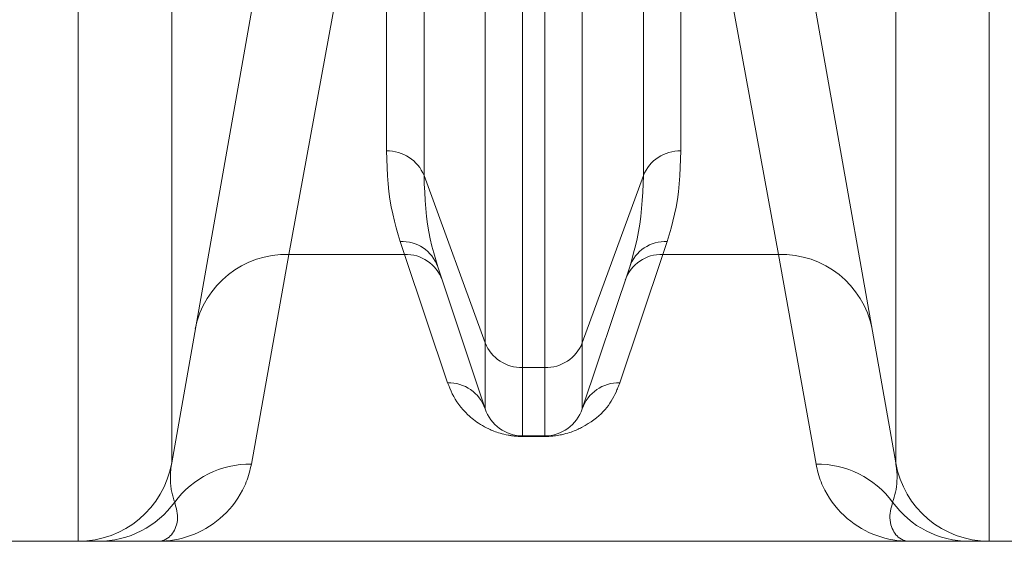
# Model space of a CAD drawing. Extents: x 193 to 943, y 26 to 526.
# Tile 190 of 207: x 397.13 to 400.24, y 88.03 to 89.68. Entities that reach past the tile are written whole.
import ezdxf

# ---------------------------------------------------------------- set-up
doc = ezdxf.new("R2010")
doc.units = 0
doc.layers.get('0').update_dxf_attribs({"lineweight": 25})
doc.layers.add('KG4_HLS_SYA', color=7, linetype='Continuous', lineweight=25)

# ---------------------------------------------------------------- blocks, each defined once
blk = doc.blocks.new('Kreis-A069HWJA7N', base_point=(397.3145, 88.029))
at = {"color": 0, "lineweight": -2}
blk.add_ellipse((397.3145, 88.329), major_axis=(0, -0.3), ratio=1, start_param=0, end_param=1.396263, dxfattribs=at)
blk = doc.blocks.new('Kreis-A069HWJK7N', base_point=(399.8975, 88.029))
at = {"color": 0, "lineweight": -2}
blk.add_ellipse((400.1929, 88.329), major_axis=(-0.2954, -0.0521), ratio=1, start_param=0, end_param=1.396263, dxfattribs=at)
blk = doc.blocks.new('Kreis-A069HWKC7N', base_point=(398.7886, 88.3625))
at = {"color": 0, "lineweight": -2}
blk.add_ellipse((398.7886, 88.4875), major_axis=(0, -0.125), ratio=1, start_param=0, end_param=1.249046, dxfattribs=at)
blk = doc.blocks.new('Kreis-A069HWKG7N', base_point=(398.6002, 88.3624))
at = {"color": 0, "lineweight": -2}
blk.add_ellipse((398.7188, 88.4875), major_axis=(-0.1186, -0.0395), ratio=1, start_param=0, end_param=1.249046, dxfattribs=at)
blk = doc.blocks.new('Spline-A069HWKY7N', base_point=(400.1299, 88.029))
at = {"color": 0, "lineweight": -2}
for p, q in [((400.1299, 88.029), (400.1339, 88.029)), ((400.1339, 88.029), (400.1378, 88.029)), ((400.1378, 88.029), (400.1418, 88.029)), ((400.1418, 88.029), (400.1456, 88.029)), ((400.1456, 88.029), (400.1493, 88.029)), ((400.1493, 88.029), (400.1529, 88.029)), ((400.1529, 88.029), (400.1564, 88.029)), ((400.1564, 88.029), (400.1596, 88.029)), ((400.1596, 88.029), (400.1628, 88.029)), ((400.1628, 88.029), (400.1658, 88.029)), ((400.1658, 88.029), (400.1686, 88.029)), ((400.1686, 88.029), (400.1713, 88.029)), ((400.1713, 88.029), (400.1738, 88.029)), ((400.1738, 88.029), (400.1762, 88.029)), ((400.1762, 88.029), (400.1785, 88.029)), ((400.1785, 88.029), (400.1806, 88.029)), ((400.1806, 88.029), (400.1826, 88.029)), ((400.1826, 88.029), (400.1844, 88.029)), ((400.1844, 88.029), (400.1861, 88.029)), ((400.1861, 88.029), (400.1876, 88.029)), ((400.1876, 88.029), (400.1889, 88.029)), ((400.1889, 88.029), (400.1901, 88.029)), ((400.1901, 88.029), (400.191, 88.029)), ((400.191, 88.029), (400.1917, 88.029)), ((400.1917, 88.029), (400.192, 88.029)), ((400.192, 88.029), (400.1923, 88.029)), ((400.1923, 88.029), (400.1925, 88.029)), ((400.1925, 88.029), (400.1927, 88.029)), ((400.1927, 88.029), (400.1928, 88.029)), ((400.1928, 88.029), (400.1929, 88.029))]:
    blk.add_line(p, q, dxfattribs=at)
blk = doc.blocks.new('Spline-A069HWL67N', base_point=(397.3145, 88.029))
at = {"color": 0, "lineweight": -2}
for p, q in [((397.3145, 88.029), (397.3146, 88.029)), ((397.3146, 88.029), (397.3147, 88.029)), ((397.3147, 88.029), (397.3149, 88.029)), ((397.3149, 88.029), (397.3151, 88.029)), ((397.3151, 88.029), (397.3154, 88.029)), ((397.3154, 88.029), (397.3157, 88.029)), ((397.3157, 88.029), (397.3164, 88.029)), ((397.3164, 88.029), (397.3174, 88.029)), ((397.3174, 88.029), (397.3185, 88.029)), ((397.3185, 88.029), (397.3198, 88.029)), ((397.3198, 88.029), (397.3213, 88.029)), ((397.3213, 88.029), (397.323, 88.029)), ((397.323, 88.029), (397.3248, 88.029)), ((397.3248, 88.029), (397.3268, 88.029)), ((397.3268, 88.029), (397.3289, 88.029)), ((397.3289, 88.029), (397.3311, 88.029)), ((397.3311, 88.029), (397.3335, 88.029)), ((397.3335, 88.029), (397.3361, 88.029)), ((397.3361, 88.029), (397.3388, 88.029)), ((397.3388, 88.029), (397.3416, 88.029)), ((397.3416, 88.029), (397.3446, 88.029)), ((397.3446, 88.029), (397.3477, 88.029)), ((397.3477, 88.029), (397.351, 88.029)), ((397.351, 88.029), (397.3545, 88.029)), ((397.3545, 88.029), (397.3581, 88.029)), ((397.3581, 88.029), (397.3618, 88.029)), ((397.3618, 88.029), (397.3656, 88.029)), ((397.3656, 88.029), (397.3696, 88.029)), ((397.3696, 88.029), (397.3735, 88.029)), ((397.3735, 88.029), (397.3775, 88.029))]:
    blk.add_line(p, q, dxfattribs=at)
blk = doc.blocks.new('Spline-A069HWLM7N', base_point=(399.9412, 88.029))
at = {"color": 0, "lineweight": -2}
for p, q in [((399.9412, 88.029), (399.9412, 88.029)), ((399.9412, 88.029), (399.9413, 88.029)), ((399.9413, 88.029), (399.9413, 88.029)), ((399.9413, 88.029), (399.9414, 88.029)), ((399.9414, 88.029), (399.9414, 88.029)), ((399.9414, 88.029), (399.9414, 88.029)), ((399.9414, 88.029), (399.9415, 88.029)), ((399.9415, 88.029), (399.9415, 88.029)), ((399.9415, 88.029), (399.9415, 88.029)), ((399.9415, 88.029), (399.9415, 88.029)), ((399.9415, 88.029), (399.9415, 88.029)), ((399.9415, 88.029), (399.9415, 88.029)), ((399.9415, 88.029), (399.9416, 88.029)), ((399.9416, 88.029), (399.9417, 88.029)), ((399.9417, 88.029), (399.9418, 88.029)), ((399.9418, 88.029), (399.9418, 88.029)), ((399.9418, 88.029), (399.9419, 88.029)), ((399.9419, 88.029), (399.942, 88.029)), ((399.942, 88.029), (399.9423, 88.029)), ((399.9423, 88.029), (399.9426, 88.029)), ((399.9426, 88.029), (399.9428, 88.029)), ((399.9428, 88.029), (399.9431, 88.029)), ((399.9431, 88.029), (399.9434, 88.029)), ((399.9434, 88.029), (399.9437, 88.029)), ((399.9437, 88.029), (399.9449, 88.029)), ((399.9449, 88.029), (399.946, 88.029)), ((399.946, 88.029), (399.9472, 88.029)), ((399.9472, 88.029), (399.9483, 88.029)), ((399.9483, 88.029), (399.9495, 88.029)), ((399.9495, 88.029), (399.9506, 88.029)), ((399.9506, 88.029), (399.9553, 88.029)), ((399.9553, 88.029), (399.9599, 88.029)), ((399.9599, 88.029), (399.9645, 88.029)), ((399.9645, 88.029), (399.9692, 88.029)), ((399.9692, 88.029), (399.9739, 88.029)), ((399.9739, 88.029), (399.9786, 88.029)), ((399.9786, 88.029), (399.9893, 88.029)), ((399.9893, 88.029), (400.0002, 88.029)), ((400.0002, 88.029), (400.0114, 88.029)), ((400.0114, 88.029), (400.0228, 88.029)), ((400.0228, 88.029), (400.0346, 88.029)), ((400.0346, 88.029), (400.0467, 88.029)), ((400.0467, 88.029), (400.0526, 88.029)), ((400.0526, 88.029), (400.0586, 88.029)), ((400.0586, 88.029), (400.0648, 88.029)), ((400.0648, 88.029), (400.0712, 88.029)), ((400.0712, 88.029), (400.0777, 88.029)), ((400.0777, 88.029), (400.0846, 88.029)), ((400.0846, 88.029), (400.0917, 88.029)), ((400.0917, 88.029), (400.099, 88.029)), ((400.099, 88.029), (400.1066, 88.029)), ((400.1066, 88.029), (400.1143, 88.029)), ((400.1143, 88.029), (400.122, 88.029)), ((400.122, 88.029), (400.1299, 88.029))]:
    blk.add_line(p, q, dxfattribs=at)
blk = doc.blocks.new('Spline-A069HWLS7N', base_point=(397.3775, 88.029))
at = {"color": 0, "lineweight": -2}
for p, q in [((397.3775, 88.029), (397.3853, 88.029)), ((397.3853, 88.029), (397.3931, 88.029)), ((397.3931, 88.029), (397.4008, 88.029)), ((397.4008, 88.029), (397.4083, 88.029)), ((397.4083, 88.029), (397.4156, 88.029)), ((397.4156, 88.029), (397.4227, 88.029)), ((397.4227, 88.029), (397.4296, 88.029)), ((397.4296, 88.029), (397.4362, 88.029)), ((397.4362, 88.029), (397.4425, 88.029)), ((397.4425, 88.029), (397.4487, 88.029)), ((397.4487, 88.029), (397.4548, 88.029)), ((397.4548, 88.029), (397.4607, 88.029)), ((397.4607, 88.029), (397.4686, 88.029)), ((397.4686, 88.029), (397.4763, 88.029)), ((397.4763, 88.029), (397.4839, 88.029)), ((397.4839, 88.029), (397.4914, 88.029)), ((397.4914, 88.029), (397.4987, 88.029)), ((397.4987, 88.029), (397.5059, 88.029)), ((397.5059, 88.029), (397.5111, 88.029)), ((397.5111, 88.029), (397.5163, 88.029)), ((397.5163, 88.029), (397.5214, 88.029)), ((397.5214, 88.029), (397.5264, 88.029)), ((397.5264, 88.029), (397.5314, 88.029)), ((397.5314, 88.029), (397.5364, 88.029)), ((397.5364, 88.029), (397.5414, 88.029)), ((397.5414, 88.029), (397.5463, 88.029)), ((397.5463, 88.029), (397.5512, 88.029)), ((397.5512, 88.029), (397.5561, 88.029)), ((397.5561, 88.029), (397.561, 88.029)), ((397.561, 88.029), (397.5659, 88.029)), ((397.5659, 88.029), (397.5659, 88.029)), ((397.5659, 88.029), (397.5659, 88.029)), ((397.5659, 88.029), (397.5659, 88.029)), ((397.5659, 88.029), (397.5659, 88.029)), ((397.5659, 88.029), (397.566, 88.029)), ((397.566, 88.029), (397.566, 88.029)), ((397.566, 88.029), (397.566, 88.029)), ((397.566, 88.029), (397.5661, 88.029)), ((397.5661, 88.029), (397.5661, 88.029)), ((397.5661, 88.029), (397.5661, 88.029)), ((397.5661, 88.029), (397.5662, 88.029)), ((397.5662, 88.029), (397.5662, 88.029))]:
    blk.add_line(p, q, dxfattribs=at)
blk = doc.blocks.new('Kreis-A069HZ6A7N', base_point=(398.7886, 88.5784))
at = {"color": 0, "lineweight": -2}
blk.add_ellipse((398.7917, 88.7029), major_axis=(-0.0031, -0.1245), ratio=1, start_param=0, end_param=1.213686, dxfattribs=at)
blk = doc.blocks.new('Kreis-A069HZ6C7N', base_point=(398.6002, 88.5784))
at = {"color": 0, "lineweight": -2}
blk.add_ellipse((398.7158, 88.7029), major_axis=(-0.1155, -0.0464), ratio=1, start_param=0, end_param=1.213686, dxfattribs=at)
blk = doc.blocks.new('Kreis-A069HZHY7N', base_point=(398.2886, 89.1855))
at = {"color": 0, "lineweight": -2}
blk.add_ellipse((398.2917, 89.1392), major_axis=(0.1155, 0.0464), ratio=1, start_param=0, end_param=1.213686, dxfattribs=at)
blk = doc.blocks.new('Kreis-A069HZI27N', base_point=(399.1002, 89.1855))
at = {"color": 0, "lineweight": -2}
blk.add_ellipse((399.2158, 89.1392), major_axis=(0.0031, 0.1245), ratio=1, start_param=0, end_param=1.213686, dxfattribs=at)
blk = doc.blocks.new('Kreis-A069HZI67N', base_point=(397.6847, 88.7007))
at = {"color": 0, "lineweight": -2}
blk.add_ellipse((397.9702, 88.645), major_axis=(0.0099, 0.2908), ratio=1, start_param=0, end_param=1.412081, dxfattribs=at)
blk = doc.blocks.new('Kreis-A069HZIE7N', base_point=(399.5273, 88.7007))
at = {"color": 0, "lineweight": -2}
blk.add_ellipse((399.5372, 88.645), major_axis=(0.2856, 0.0557), ratio=1, start_param=0, end_param=1.412081, dxfattribs=at)
blk = doc.blocks.new('Spline-A069HZIG7N', base_point=(398.2886, 88.977))
at = {"color": 0, "lineweight": -2}
for p, q in [((398.2886, 89.2636), (398.2896, 89.2373)), ((398.2896, 89.2373), (398.2908, 89.2111)), ((398.2908, 89.2111), (398.2922, 89.1851)), ((398.2922, 89.1851), (398.294, 89.1596)), ((398.294, 89.1596), (398.2965, 89.1347)), ((398.2965, 89.1347), (398.2997, 89.1105)), ((398.2997, 89.1105), (398.3037, 89.0869)), ((398.3037, 89.0869), (398.3084, 89.0641)), ((398.3084, 89.0641), (398.3137, 89.0418)), ((398.3137, 89.0418), (398.3195, 89.0199)), ((398.3195, 89.0199), (398.3256, 88.9984)), ((398.3256, 88.9984), (398.3318, 88.977))]:
    blk.add_line(p, q, dxfattribs=at)
blk = doc.blocks.new('Spline-A069HZIK7N', base_point=(399.1756, 88.977))
at = {"color": 0, "lineweight": -2}
for p, q in [((399.2178, 89.2371), (399.2188, 89.2636)), ((399.2166, 89.2108), (399.2178, 89.2371)), ((399.2152, 89.1847), (399.2166, 89.2108)), ((399.2133, 89.1591), (399.2152, 89.1847)), ((399.2076, 89.1097), (399.2108, 89.134)), ((399.2108, 89.134), (399.2133, 89.1591)), ((399.2036, 89.0862), (399.2076, 89.1097)), ((399.1989, 89.0635), (399.2036, 89.0862)), ((399.1879, 89.0197), (399.1936, 89.0414)), ((399.1936, 89.0414), (399.1989, 89.0635)), ((399.1818, 88.9982), (399.1879, 89.0197)), ((399.1756, 88.977), (399.1818, 88.9982))]:
    blk.add_line(p, q, dxfattribs=at)
blk = doc.blocks.new('Spline-A069HZKA7N', base_point=(398.4072, 88.8975))
at = {"color": 0, "lineweight": -2}
for p, q in [((398.4082, 89.1591), (398.4072, 89.1855)), ((398.4094, 89.1328), (398.4082, 89.1591)), ((398.4108, 89.1067), (398.4094, 89.1328)), ((398.4127, 89.0811), (398.4108, 89.1067)), ((398.4152, 89.056), (398.4127, 89.0811)), ((398.4184, 89.0315), (398.4152, 89.056)), ((398.4224, 89.008), (398.4184, 89.0315)), ((398.4271, 88.9851), (398.4224, 89.008)), ((398.4324, 88.9627), (398.4271, 88.9851)), ((398.4382, 88.9408), (398.4324, 88.9627)), ((398.4442, 88.9191), (398.4382, 88.9408)), ((398.4504, 88.8975), (398.4442, 88.9191))]:
    blk.add_line(p, q, dxfattribs=at)
blk = doc.blocks.new('Spline-A069HZKC7N', base_point=(399.0571, 88.8975))
at = {"color": 0, "lineweight": -2}
for p, q in [((399.1002, 89.1855), (399.0992, 89.1592)), ((399.0981, 89.133), (399.0966, 89.1071)), ((399.0992, 89.1592), (399.0981, 89.133)), ((399.0966, 89.1071), (399.0948, 89.0816)), ((399.0948, 89.0816), (399.0923, 89.0566)), ((399.0923, 89.0566), (399.0892, 89.0323)), ((399.0851, 89.0086), (399.0804, 88.9856)), ((399.0892, 89.0323), (399.0851, 89.0086)), ((399.0804, 88.9856), (399.0751, 88.9631)), ((399.0751, 88.9631), (399.0693, 88.941)), ((399.0633, 88.9192), (399.0571, 88.8975)), ((399.0693, 88.941), (399.0633, 88.9192))]:
    blk.add_line(p, q, dxfattribs=at)
blk = doc.blocks.new('Kreis-A069HZKQ7N', base_point=(398.3318, 88.8975))
at = {"color": 0, "lineweight": -2}
blk.add_ellipse((398.3379, 88.8578), major_axis=(0.1125, 0.0397), ratio=1, start_param=0, end_param=1.28263, dxfattribs=at)
blk = doc.blocks.new('Kreis-A069HZKS7N', base_point=(399.0571, 88.8975))
at = {"color": 0, "lineweight": -2}
blk.add_ellipse((399.1696, 88.8578), major_axis=(0.0061, 0.1191), ratio=1, start_param=0, end_param=1.28263, dxfattribs=at)
blk = doc.blocks.new('Kreis-A069HZLM7N', base_point=(398.3457, 88.8557))
at = {"color": 0, "lineweight": -2}
blk.add_ellipse((398.3511, 88.816), major_axis=(0.1132, 0.0397), ratio=1, start_param=0, end_param=1.278976, dxfattribs=at)
blk = doc.blocks.new('Kreis-A069HZLQ7N', base_point=(399.0431, 88.8557))
at = {"color": 0, "lineweight": -2}
blk.add_ellipse((399.1563, 88.816), major_axis=(0.0054, 0.1198), ratio=1, start_param=0, end_param=1.278976, dxfattribs=at)
blk = doc.blocks.new('Kreis-A069HZLU7N', base_point=(399.6458, 88.1529))
at = {"color": 0, "lineweight": -2}
blk.add_ellipse((399.6476, 87.9738), major_axis=(0.2402, 0.1791), ratio=1, start_param=0, end_param=0.936247, dxfattribs=at)
blk = doc.blocks.new('Spline-A069HZLW7N', base_point=(399.8878, 88.1529))
at = {"color": 0, "lineweight": -2}
for p, q in [((399.8975, 88.2769), (399.898, 88.2738)), ((399.898, 88.2738), (399.8984, 88.2707)), ((399.8984, 88.2707), (399.8989, 88.2677)), ((399.8989, 88.2677), (399.8993, 88.2647)), ((399.8993, 88.2647), (399.8997, 88.2616)), ((399.8997, 88.2616), (399.9001, 88.2586)), ((399.9001, 88.2586), (399.9011, 88.2486)), ((399.9011, 88.2486), (399.9017, 88.2387)), ((399.9018, 88.2291), (399.9016, 88.2198)), ((399.9017, 88.2387), (399.9018, 88.2291)), ((399.8999, 88.2019), (399.8985, 88.1933)), ((399.9009, 88.2107), (399.8999, 88.2019)), ((399.9016, 88.2198), (399.9009, 88.2107)), ((399.8925, 88.1687), (399.8902, 88.1608)), ((399.8947, 88.1768), (399.8925, 88.1687)), ((399.8967, 88.1849), (399.8947, 88.1768)), ((399.8985, 88.1933), (399.8967, 88.1849)), ((399.8902, 88.1608), (399.8878, 88.1529))]:
    blk.add_line(p, q, dxfattribs=at)
blk = doc.blocks.new('Spline-A069HZMA7N', base_point=(397.6058, 88.1529))
at = {"color": 0, "lineweight": -2}
for p, q in [((397.6068, 88.2536), (397.6073, 88.2586)), ((397.6073, 88.2586), (397.6077, 88.2616)), ((397.6077, 88.2616), (397.6081, 88.2646)), ((397.6081, 88.2646), (397.6085, 88.2677)), ((397.6085, 88.2677), (397.609, 88.2707)), ((397.609, 88.2707), (397.6094, 88.2738)), ((397.6094, 88.2738), (397.6099, 88.2769)), ((397.6058, 88.234), (397.6059, 88.2388)), ((397.6058, 88.2292), (397.6058, 88.234)), ((397.6059, 88.2245), (397.6058, 88.2292)), ((397.6059, 88.2388), (397.6061, 88.2437)), ((397.6061, 88.2437), (397.6064, 88.2486)), ((397.6064, 88.2486), (397.6068, 88.2536)), ((397.606, 88.2199), (397.6059, 88.2245)), ((397.6063, 88.2153), (397.606, 88.2199)), ((397.6066, 88.2108), (397.6063, 88.2153)), ((397.6071, 88.2063), (397.6066, 88.2108)), ((397.6076, 88.2018), (397.6071, 88.2063)), ((397.6081, 88.1974), (397.6076, 88.2018)), ((397.6088, 88.1931), (397.6081, 88.1974)), ((397.6095, 88.1888), (397.6088, 88.1931)), ((397.6103, 88.1846), (397.6095, 88.1888)), ((397.6112, 88.1805), (397.6103, 88.1846)), ((397.6122, 88.1764), (397.6112, 88.1805)), ((397.6133, 88.1724), (397.6122, 88.1764)), ((397.6145, 88.1684), (397.6133, 88.1724)), ((397.6157, 88.1645), (397.6145, 88.1684)), ((397.617, 88.1606), (397.6157, 88.1645)), ((397.6183, 88.1568), (397.617, 88.1606)), ((397.6196, 88.1529), (397.6183, 88.1568))]:
    blk.add_line(p, q, dxfattribs=at)
blk = doc.blocks.new('Kreis-A069HZMC7N', base_point=(397.6196, 88.1529))
at = {"color": 0, "lineweight": -2}
blk.add_ellipse((397.8598, 87.9738), major_axis=(0.0019, 0.2996), ratio=1, start_param=0, end_param=0.936247, dxfattribs=at)
blk = doc.blocks.new('Kreis-A069HZMO7N', base_point=(398.4816, 88.4479))
at = {"color": 0, "lineweight": -2}
blk.add_ellipse((398.4847, 88.4084), major_axis=(0.1155, 0.0396), ratio=1, start_param=0, end_param=1.265921, dxfattribs=at)
blk = doc.blocks.new('Kreis-A069HZMQ7N', base_point=(398.9072, 88.4479))
at = {"color": 0, "lineweight": -2}
blk.add_ellipse((399.0227, 88.4084), major_axis=(0.0031, 0.1221), ratio=1, start_param=0, end_param=1.265921, dxfattribs=at)
blk = doc.blocks.new('Spline-A069HZN67N', base_point=(397.5662, 88.029))
at = {"color": 0, "lineweight": -2}
for p, q in [((397.8565, 88.2515), (397.8583, 88.2587)), ((397.8583, 88.2587), (397.86, 88.2661)), ((397.86, 88.2661), (397.8617, 88.2734)), ((397.8481, 88.2233), (397.8504, 88.2302)), ((397.8504, 88.2302), (397.8526, 88.2371)), ((397.8526, 88.2371), (397.8546, 88.2443)), ((397.8546, 88.2443), (397.8565, 88.2515)), ((397.8339, 88.1912), (397.837, 88.1973)), ((397.837, 88.1973), (397.84, 88.2036)), ((397.84, 88.2036), (397.8429, 88.2101)), ((397.8429, 88.2101), (397.8456, 88.2166)), ((397.8456, 88.2166), (397.8481, 88.2233)), ((397.8104, 88.1531), (397.8187, 88.1652)), ((397.8187, 88.1652), (397.8266, 88.1779)), ((397.8266, 88.1779), (397.8339, 88.1912)), ((397.7924, 88.1305), (397.8016, 88.1415)), ((397.8016, 88.1415), (397.8104, 88.1531)), ((397.7623, 88.1009), (397.7727, 88.1102)), ((397.7727, 88.1102), (397.7827, 88.12)), ((397.7827, 88.12), (397.7924, 88.1305)), ((397.7176, 88.0694), (397.7292, 88.0764)), ((397.7292, 88.0764), (397.7405, 88.084)), ((397.7405, 88.084), (397.7516, 88.0922)), ((397.7516, 88.0922), (397.7623, 88.1009)), ((397.6442, 88.0391), (397.6568, 88.0428)), ((397.6568, 88.0428), (397.6693, 88.047)), ((397.6693, 88.047), (397.6817, 88.0518)), ((397.6817, 88.0518), (397.6939, 88.0571)), ((397.6939, 88.0571), (397.7058, 88.063)), ((397.7058, 88.063), (397.7176, 88.0694)), ((397.5662, 88.029), (397.5663, 88.029)), ((397.5663, 88.029), (397.5664, 88.029)), ((397.5664, 88.029), (397.5665, 88.029)), ((397.5665, 88.029), (397.5666, 88.029)), ((397.5666, 88.029), (397.5667, 88.029)), ((397.5667, 88.029), (397.5668, 88.029)), ((397.5668, 88.029), (397.5798, 88.0293)), ((397.5798, 88.0293), (397.5928, 88.0301)), ((397.5928, 88.0301), (397.6057, 88.0315)), ((397.6057, 88.0315), (397.6186, 88.0335)), ((397.6186, 88.0335), (397.6315, 88.036)), ((397.6315, 88.036), (397.6442, 88.0391))]:
    blk.add_line(p, q, dxfattribs=at)
blk = doc.blocks.new('Spline-A069HZN87N', base_point=(399.6458, 88.029))
at = {"color": 0, "lineweight": -2}
for p, q in [((399.6458, 88.2734), (399.6474, 88.2661)), ((399.6474, 88.2661), (399.6491, 88.2587)), ((399.6491, 88.2587), (399.6509, 88.2515)), ((399.6509, 88.2515), (399.6528, 88.2443)), ((399.6528, 88.2443), (399.6548, 88.2372)), ((399.6548, 88.2372), (399.657, 88.2302)), ((399.657, 88.2302), (399.6593, 88.2233)), ((399.6593, 88.2233), (399.6619, 88.2166)), ((399.6619, 88.2166), (399.6646, 88.2101)), ((399.6646, 88.2101), (399.6674, 88.2037)), ((399.6674, 88.2037), (399.6704, 88.1973)), ((399.6704, 88.1973), (399.6736, 88.1912)), ((399.6736, 88.1912), (399.6808, 88.178)), ((399.6808, 88.178), (399.6886, 88.1654)), ((399.6886, 88.1654), (399.6968, 88.1533)), ((399.6968, 88.1533), (399.7056, 88.1418)), ((399.7056, 88.1418), (399.7147, 88.1308)), ((399.7147, 88.1308), (399.7243, 88.1204)), ((399.7243, 88.1204), (399.7343, 88.1105)), ((399.7343, 88.1105), (399.7447, 88.1013)), ((399.7447, 88.1013), (399.7553, 88.0925)), ((399.7553, 88.0925), (399.7663, 88.0844)), ((399.7663, 88.0844), (399.7776, 88.0768)), ((399.7776, 88.0768), (399.7892, 88.0698)), ((399.7892, 88.0698), (399.801, 88.0633)), ((399.801, 88.0633), (399.813, 88.0573)), ((399.813, 88.0573), (399.8252, 88.052)), ((399.8252, 88.052), (399.8376, 88.0472)), ((399.8376, 88.0472), (399.8501, 88.0429)), ((399.8501, 88.0429), (399.8628, 88.0392)), ((399.8628, 88.0392), (399.8756, 88.0361)), ((399.8756, 88.0361), (399.8885, 88.0336)), ((399.8885, 88.0336), (399.9015, 88.0316)), ((399.9015, 88.0316), (399.9145, 88.0301)), ((399.9145, 88.0301), (399.9276, 88.0293)), ((399.9276, 88.0293), (399.9407, 88.029)), ((399.9407, 88.029), (399.9408, 88.029)), ((399.9408, 88.029), (399.9408, 88.029)), ((399.9408, 88.029), (399.9409, 88.029)), ((399.9409, 88.029), (399.941, 88.029)), ((399.941, 88.029), (399.9411, 88.029)), ((399.9411, 88.029), (399.9412, 88.029))]:
    blk.add_line(p, q, dxfattribs=at)
blk = doc.blocks.new('Spline-A069HZNA7N', base_point=(398.7886, 88.3605))
at = {"color": 0, "lineweight": -2}
for p, q in [((399.0138, 88.5007), (399.0169, 88.5078)), ((399.0169, 88.5078), (399.0185, 88.5116)), ((399.0185, 88.5116), (399.02, 88.5153)), ((399.02, 88.5153), (399.0215, 88.5191)), ((399.0215, 88.5191), (399.0229, 88.5229)), ((399.0229, 88.5229), (399.0244, 88.5267)), ((399.0244, 88.5267), (399.0258, 88.5305)), ((398.9988, 88.4727), (399.0029, 88.4796)), ((399.0029, 88.4796), (399.0068, 88.4865)), ((399.0068, 88.4865), (399.0104, 88.4936)), ((399.0104, 88.4936), (399.0138, 88.5007)), ((398.9731, 88.439), (398.9791, 88.4456)), ((398.9791, 88.4456), (398.9846, 88.4523)), ((398.9846, 88.4523), (398.9896, 88.459)), ((398.9896, 88.459), (398.9944, 88.4658)), ((398.9944, 88.4658), (398.9988, 88.4727)), ((398.9442, 88.4134), (398.9523, 88.4197)), ((398.9523, 88.4197), (398.9598, 88.426)), ((398.9598, 88.426), (398.9667, 88.4325)), ((398.9667, 88.4325), (398.9731, 88.439)), ((398.8898, 88.3817), (398.8938, 88.3835)), ((398.8938, 88.3835), (398.8977, 88.3854)), ((398.8977, 88.3854), (398.9014, 88.3872)), ((398.9014, 88.3872), (398.905, 88.3891)), ((398.905, 88.3891), (398.9159, 88.395)), ((398.9159, 88.395), (398.926, 88.4011)), ((398.926, 88.4011), (398.9354, 88.4072)), ((398.9354, 88.4072), (398.9442, 88.4134)), ((398.7886, 88.3605), (398.7913, 88.3606)), ((398.7913, 88.3606), (398.794, 88.3606)), ((398.794, 88.3606), (398.7967, 88.3607)), ((398.7967, 88.3607), (398.7994, 88.3608)), ((398.7994, 88.3608), (398.802, 88.3609)), ((398.802, 88.3609), (398.8046, 88.361)), ((398.8046, 88.361), (398.8079, 88.3612)), ((398.8079, 88.3612), (398.8111, 88.3615)), ((398.8111, 88.3615), (398.8143, 88.3618)), ((398.8143, 88.3618), (398.8173, 88.3621)), ((398.8173, 88.3621), (398.8202, 88.3625)), ((398.8202, 88.3625), (398.8231, 88.3629)), ((398.8231, 88.3629), (398.828, 88.3636)), ((398.828, 88.3636), (398.8327, 88.3644)), ((398.8327, 88.3644), (398.8372, 88.3652)), ((398.8372, 88.3652), (398.8414, 88.3661)), ((398.8414, 88.3661), (398.8454, 88.367)), ((398.8454, 88.367), (398.8493, 88.3679)), ((398.8493, 88.3679), (398.8554, 88.3695)), ((398.8554, 88.3695), (398.8612, 88.3712)), ((398.8612, 88.3712), (398.8666, 88.3728)), ((398.8666, 88.3728), (398.8718, 88.3745)), ((398.8718, 88.3745), (398.8766, 88.3763)), ((398.8766, 88.3763), (398.8812, 88.3781)), ((398.8812, 88.3781), (398.8856, 88.3799)), ((398.8856, 88.3799), (398.8898, 88.3817))]:
    blk.add_line(p, q, dxfattribs=at)
blk = doc.blocks.new('Spline-A069HZNC7N', base_point=(398.4816, 88.3605))
at = {"color": 0, "lineweight": -2}
for p, q in [((398.4816, 88.5305), (398.4852, 88.5217)), ((398.4852, 88.5217), (398.4888, 88.5129)), ((398.4888, 88.5129), (398.4926, 88.5041)), ((398.4926, 88.5041), (398.4966, 88.4954)), ((398.4966, 88.4954), (398.5011, 88.4868)), ((398.5011, 88.4868), (398.5059, 88.4783)), ((398.5059, 88.4783), (398.5113, 88.4699)), ((398.5113, 88.4699), (398.5172, 88.4616)), ((398.5172, 88.4616), (398.5237, 88.4534)), ((398.5237, 88.4534), (398.5306, 88.4453)), ((398.5306, 88.4453), (398.5381, 88.4373)), ((398.5381, 88.4373), (398.546, 88.4294)), ((398.546, 88.4294), (398.5502, 88.4255)), ((398.5502, 88.4255), (398.5545, 88.4216)), ((398.5545, 88.4216), (398.559, 88.4177)), ((398.559, 88.4177), (398.5638, 88.4139)), ((398.5638, 88.4139), (398.5687, 88.41)), ((398.5687, 88.41), (398.574, 88.4063)), ((398.574, 88.4063), (398.5795, 88.4025)), ((398.5795, 88.4025), (398.5853, 88.3988)), ((398.5853, 88.3988), (398.5915, 88.3951)), ((398.5915, 88.3951), (398.598, 88.3915)), ((398.598, 88.3915), (398.6048, 88.3879)), ((398.6048, 88.3879), (398.612, 88.3843)), ((398.612, 88.3843), (398.6158, 88.3825)), ((398.6158, 88.3825), (398.6198, 88.3807)), ((398.6198, 88.3807), (398.6239, 88.379)), ((398.6239, 88.379), (398.6282, 88.3772)), ((398.6282, 88.3772), (398.6327, 88.3755)), ((398.6327, 88.3755), (398.6375, 88.3738)), ((398.6375, 88.3738), (398.6426, 88.3722)), ((398.6426, 88.3722), (398.6479, 88.3705)), ((398.6479, 88.3705), (398.6537, 88.369)), ((398.6537, 88.369), (398.6598, 88.3674)), ((398.6598, 88.3674), (398.6664, 88.366)), ((398.6664, 88.366), (398.6735, 88.3646)), ((398.6735, 88.3646), (398.6759, 88.3642)), ((398.6759, 88.3642), (398.6784, 88.3638)), ((398.6784, 88.3638), (398.681, 88.3634)), ((398.681, 88.3634), (398.6837, 88.363)), ((398.6837, 88.363), (398.6865, 88.3626)), ((398.6865, 88.3626), (398.6893, 88.3622)), ((398.6893, 88.3622), (398.6923, 88.3619)), ((398.6923, 88.3619), (398.6954, 88.3616)), ((398.6954, 88.3616), (398.6985, 88.3613)), ((398.6985, 88.3613), (398.7018, 88.3611)), ((398.7018, 88.3611), (398.7051, 88.3609)), ((398.7051, 88.3609), (398.7085, 88.3607)), ((398.7085, 88.3607), (398.7102, 88.3607)), ((398.7102, 88.3607), (398.7119, 88.3606)), ((398.7119, 88.3606), (398.7136, 88.3606)), ((398.7136, 88.3606), (398.7153, 88.3606)), ((398.7153, 88.3606), (398.7171, 88.3605)), ((398.7171, 88.3605), (398.7188, 88.3605))]:
    blk.add_line(p, q, dxfattribs=at)
blk = doc.blocks.new('Kreis-A069HZNY7N', base_point=(399.8878, 88.029))
at = {"color": 0, "lineweight": -2}
blk.add_ellipse((400.13, 88.3276), major_axis=(-0.2422, -0.1747), ratio=1, start_param=0, end_param=0.945518, dxfattribs=at)
blk = doc.blocks.new('Kreis-A069HZO67N', base_point=(397.3775, 88.029))
at = {"color": 0, "lineweight": -2}
blk.add_ellipse((397.3774, 88.3276), major_axis=(0.0002, -0.2986), ratio=1, start_param=0, end_param=0.945518, dxfattribs=at)
blk = doc.blocks.new('Spline-A069HZQ47N', base_point=(399.8792, 88.029))
at = {"color": 0, "lineweight": -2}
for p, q in [((399.8842, 88.1384), (399.8826, 88.1313)), ((399.886, 88.1456), (399.8842, 88.1384)), ((399.8878, 88.1529), (399.886, 88.1456)), ((399.8794, 88.111), (399.8792, 88.103)), ((399.8792, 88.103), (399.8796, 88.0954)), ((399.8801, 88.1175), (399.8794, 88.111)), ((399.8812, 88.1243), (399.8801, 88.1175)), ((399.8826, 88.1313), (399.8812, 88.1243)), ((399.8796, 88.0954), (399.8806, 88.0883)), ((399.8806, 88.0883), (399.8821, 88.0816)), ((399.8821, 88.0816), (399.8841, 88.0754)), ((399.8841, 88.0754), (399.8864, 88.0696)), ((399.8864, 88.0696), (399.889, 88.0641)), ((399.889, 88.0641), (399.8919, 88.059)), ((399.8919, 88.059), (399.895, 88.0543)), ((399.895, 88.0543), (399.8983, 88.05)), ((399.8983, 88.05), (399.9018, 88.0461)), ((399.9018, 88.0461), (399.9055, 88.0426)), ((399.9055, 88.0426), (399.9104, 88.0388)), ((399.9104, 88.0388), (399.9155, 88.0356)), ((399.9155, 88.0356), (399.9208, 88.0331)), ((399.9208, 88.0331), (399.9262, 88.0312)), ((399.9262, 88.0312), (399.9317, 88.0298)), ((399.9317, 88.0298), (399.9373, 88.0291)), ((399.9373, 88.0291), (399.9379, 88.0291)), ((399.9379, 88.0291), (399.9386, 88.029)), ((399.9386, 88.029), (399.9392, 88.029)), ((399.9392, 88.029), (399.9398, 88.029)), ((399.9398, 88.029), (399.9404, 88.029)), ((399.9404, 88.029), (399.941, 88.029)), ((399.941, 88.029), (399.9411, 88.029)), ((399.9411, 88.029), (399.9411, 88.029)), ((399.9411, 88.029), (399.9411, 88.029)), ((399.9411, 88.029), (399.9412, 88.029)), ((399.9412, 88.029), (399.9412, 88.029)), ((399.9412, 88.029), (399.9412, 88.029))]:
    blk.add_line(p, q, dxfattribs=at)
blk = doc.blocks.new('Spline-A069HZQA7N', base_point=(397.5662, 88.029))
at = {"color": 0, "lineweight": -2}
for p, q in [((397.6214, 88.1456), (397.6196, 88.1529)), ((397.6232, 88.1384), (397.6214, 88.1456)), ((397.6248, 88.1313), (397.6232, 88.1384)), ((397.6262, 88.1243), (397.6248, 88.1313)), ((397.6273, 88.1175), (397.6262, 88.1243)), ((397.628, 88.111), (397.6273, 88.1175)), ((397.6278, 88.0954), (397.6283, 88.103)), ((397.6283, 88.103), (397.628, 88.111)), ((397.621, 88.0695), (397.6233, 88.0754)), ((397.6233, 88.0754), (397.6253, 88.0816)), ((397.6253, 88.0816), (397.6268, 88.0883)), ((397.6268, 88.0883), (397.6278, 88.0954)), ((397.597, 88.0388), (397.6019, 88.0426)), ((397.6019, 88.0426), (397.6056, 88.0461)), ((397.6056, 88.0461), (397.6091, 88.05)), ((397.6091, 88.05), (397.6124, 88.0543)), ((397.6124, 88.0543), (397.6155, 88.059)), ((397.6155, 88.059), (397.6184, 88.0641)), ((397.6184, 88.0641), (397.621, 88.0695)), ((397.5662, 88.029), (397.5662, 88.029)), ((397.5662, 88.029), (397.5663, 88.029)), ((397.5663, 88.029), (397.5663, 88.029)), ((397.5663, 88.029), (397.5663, 88.029)), ((397.5663, 88.029), (397.5663, 88.029)), ((397.5663, 88.029), (397.5664, 88.029)), ((397.5664, 88.029), (397.567, 88.029)), ((397.567, 88.029), (397.5676, 88.029)), ((397.5676, 88.029), (397.5682, 88.029)), ((397.5682, 88.029), (397.5689, 88.029)), ((397.5689, 88.029), (397.5695, 88.0291)), ((397.5695, 88.0291), (397.5701, 88.0291)), ((397.5701, 88.0291), (397.5757, 88.0298)), ((397.5757, 88.0298), (397.5812, 88.0312)), ((397.5812, 88.0312), (397.5867, 88.0331)), ((397.5867, 88.0331), (397.5919, 88.0356)), ((397.5919, 88.0356), (397.597, 88.0388))]:
    blk.add_line(p, q, dxfattribs=at)

msp = doc.modelspace()

# ---------------------------------------------------------------- linework, layer by layer
at = {"layer": 'KG4_HLS_SYA', "color": 8, "linetype": 'Continuous', "lineweight": 9, "ltscale": 0.13, "true_color": 0x808080}
for p, q in [((398.6002, 93.4156), (398.6002, 88.6565)), ((398.9072, 88.6565), (398.9072, 93.4156)), ((398.7188, 88.5784), (398.7188, 93.3873)), ((398.7886, 93.3873), (398.7886, 88.5784)), ((398.2886, 90.6459), (398.2886, 89.2636)), ((399.2188, 89.2636), (399.2188, 90.6459)), ((398.4072, 89.1855), (398.4072, 90.5836)), ((399.1002, 90.5836), (399.1002, 89.1855)), ((397.9801, 88.9358), (398.2635, 90.4813)), ((399.2439, 90.4813), (399.5273, 88.9358)), ((397.6099, 88.2769), (397.9681, 90.3081)), ((399.5393, 90.3081), (399.8975, 88.2769)), ((397.6099, 88.2769), (397.6099, 90.0277)), ((399.8975, 90.0277), (399.8975, 88.2769)), ((397.3145, 89.9376), (397.3145, 88.029)), ((400.1929, 88.029), (400.1929, 89.9376)), ((398.4072, 89.1855), (398.6002, 88.6565)), ((398.9072, 88.6565), (399.1002, 89.1855)), ((398.3318, 88.977), (398.3457, 88.9358)), ((399.1617, 88.9358), (399.1756, 88.977)), ((397.8617, 88.2734), (397.9801, 88.9358)), ((397.9801, 88.9358), (398.3457, 88.9358)), ((398.3457, 88.9358), (398.4816, 88.5305)), ((399.0258, 88.5305), (399.1617, 88.9358)), ((399.1617, 88.9358), (399.5273, 88.9358)), ((399.5273, 88.9358), (399.6458, 88.2734)), ((398.4504, 88.8975), (398.6002, 88.4479)), ((398.9072, 88.4479), (399.0571, 88.8975)), ((398.6002, 88.6565), (398.6002, 88.4479)), ((398.9072, 88.4479), (398.9072, 88.6565)), ((398.7188, 88.5784), (398.7886, 88.5784)), ((398.7188, 88.3625), (398.7188, 88.5784)), ((398.7886, 88.5784), (398.7886, 88.3625)), ((398.7188, 88.3625), (398.7886, 88.3625)), ((398.7188, 88.3625), (398.7188, 88.3605)), ((398.7188, 88.3605), (398.7886, 88.3605)), ((398.7886, 88.3605), (398.7886, 88.3625))]:
    msp.add_line(p, q, dxfattribs=at)
at = {"layer": 'KG4_HLS_SYA', "color": 7, "linetype": 'Continuous', "lineweight": 9, "ltscale": 0.13}
for p, q in [((395.1787, 88.029), (397.3145, 88.029)), ((399.9412, 88.029), (397.5662, 88.029)), ((400.1929, 88.029), (403.4395, 88.029))]:
    msp.add_line(p, q, dxfattribs=at)

# ---------------------------------------------------------------- block references
at = {"layer": 'KG4_HLS_SYA', "color": 8, "linetype": 'Continuous', "lineweight": 9, "ltscale": 0.13, "true_color": 0x808080}
for name, p in [('Kreis-A069HZHY7N', (398.2886, 89.1855)), ('Spline-A069HZIG7N', (398.2886, 88.977)), ('Kreis-A069HZI27N', (399.1002, 89.1855)), ('Spline-A069HZIK7N', (399.1756, 88.977)), ('Spline-A069HZKA7N', (398.4072, 88.8975)), ('Spline-A069HZKC7N', (399.0571, 88.8975)), ('Kreis-A069HZKQ7N', (398.3318, 88.8975)), ('Kreis-A069HZKS7N', (399.0571, 88.8975)), ('Kreis-A069HZI67N', (397.6847, 88.7007)), ('Kreis-A069HZLM7N', (398.3457, 88.8557)), ('Kreis-A069HZLQ7N', (399.0431, 88.8557)), ('Kreis-A069HZIE7N', (399.5273, 88.7007)), ('Kreis-A069HZ6C7N', (398.6002, 88.5784)), ('Kreis-A069HZ6A7N', (398.7886, 88.5784)), ('Kreis-A069HZMO7N', (398.4816, 88.4479)), ('Spline-A069HZNC7N', (398.4816, 88.3605)), ('Spline-A069HZNA7N', (398.7886, 88.3605)), ('Kreis-A069HZMQ7N', (398.9072, 88.4479)), ('Kreis-A069HWKG7N', (398.6002, 88.3624)), ('Kreis-A069HWKC7N', (398.7886, 88.3625)), ('Kreis-A069HWJA7N', (397.3145, 88.029)), ('Spline-A069HZN67N', (397.5662, 88.029)), ('Spline-A069HZMA7N', (397.6058, 88.1529)), ('Kreis-A069HZMC7N', (397.6196, 88.1529)), ('Kreis-A069HZLU7N', (399.6458, 88.1529)), ('Spline-A069HZN87N', (399.6458, 88.029)), ('Spline-A069HZLW7N', (399.8878, 88.1529)), ('Kreis-A069HWJK7N', (399.8975, 88.029)), ('Kreis-A069HZO67N', (397.3775, 88.029)), ('Spline-A069HZQA7N', (397.5662, 88.029)), ('Spline-A069HZQ47N', (399.8792, 88.029)), ('Kreis-A069HZNY7N', (399.8878, 88.029))]:
    msp.add_blockref(name, p, dxfattribs=at)
at = {"layer": 'KG4_HLS_SYA', "color": 7, "linetype": 'Continuous', "lineweight": 9, "ltscale": 0.13}
for name, p in [('Spline-A069HWL67N', (397.3145, 88.029)), ('Spline-A069HWLS7N', (397.3775, 88.029)), ('Spline-A069HWLM7N', (399.9412, 88.029)), ('Spline-A069HWKY7N', (400.1299, 88.029))]:
    msp.add_blockref(name, p, dxfattribs=at)

doc.saveas('drawing.dxf')
